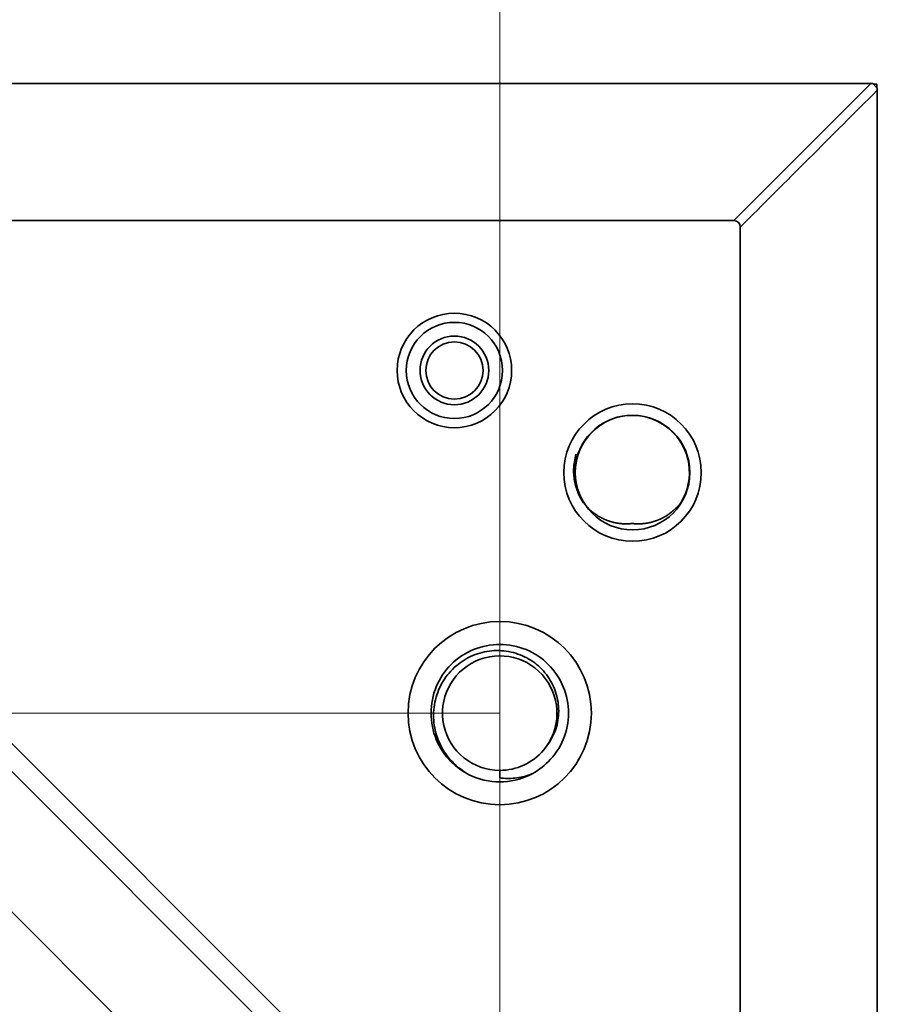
# Model space of a CAD drawing. Header units: millimetres. Extents: x 31 to 1647, y 187 to 975.
# Tile 150 of 151: x 1598 to 1636, y 691 to 734. Entities that reach past the tile are written whole.
import ezdxf

# ---------------------------------------------------------------- set-up
doc = ezdxf.new("R2010")
doc.units = ezdxf.units.MM
doc.layers.add('1', color=7, linetype='Continuous', true_color=0xffffff)
doc.styles.add('kanji2', font='simplex.shx', dxfattribs={"bigfont": 'bigfont.shx'})
doc.dimstyles.get("Standard").update_dxf_attribs({"dimtxt": 0.18, "dimasz": 0.18, "dimexe": 0.18, "dimexo": 0.0625, "dimgap": 0.09, "dimtad": 0, "dimtih": 1, "dimtoh": 1, "dimdec": 4, "dimzin": 0, "dimdsep": 46, "dimtxsty": 'Standard', "dimcen": 0.09, "dimadec": 0, "dimazin": 0, "dimtfac": 1, "dimtdec": 4, "dimtofl": 0, "dimtmove": 0, "dimatfit": 3, "dimfxl": 1, "dimtolj": 1, "dimtzin": 0, "dimarcsym": 0})

# ---------------------------------------------------------------- blocks, each defined once
blk = doc.blocks.new('_U14')
at = {"layer": '1', "color": 146, "lineweight": 13}
for p, q in [((1042.396509, 415.784238), (1042.396509, 818.404317)), ((1619.316509, 415.784238), (1619.316509, 818.404317)), ((1042.396509, 816.404317), (1045.396506, 817.208165)), ((1619.316509, 816.404317), (1616.316506, 817.208165)), ((1042.396509, 816.404317), (1619.316509, 816.404317)), ((1042.396509, 816.404317), (1045.396512, 815.600469)), ((1619.316509, 816.404317), (1616.316512, 815.600469))]:
    blk.add_line(p, q, dxfattribs=at)
at = {"layer": '1', "color": 146, "linetype": 'Continuous', "lineweight": 13, "insert": (1324.478493, 816.170809), "char_height": 3, "attachment_point": 7, "line_spacing_factor": 0.63253, "style": 'kanji2'}
blk.add_mtext('\\W0.9303;576.9', dxfattribs=at)
blk = doc.blocks.new('_Open')
at = {"color": 0, "linetype": 'ByBlock', "lineweight": -2}
for p, q in [((-1, 0.166667), (0, 0)), ((-1, -0.166667), (0, 0)), ((0, 0), (-1, 0))]:
    blk.add_line(p, q, dxfattribs=at)
blk = doc.blocks.new('_U28')
at = {"layer": '1', "color": 146, "lineweight": 13}
for p, q in [((1619.316509, 703.864238), (966.892589, 703.864238)), ((968.892589, 703.864238), (968.088741, 700.864235)), ((968.892589, 703.864238), (968.892589, 415.784238)), ((968.892589, 703.864238), (969.696437, 700.864241)), ((968.892589, 415.784238), (968.088741, 418.784235)), ((968.892589, 415.784238), (969.696437, 418.784241)), ((1619.316509, 415.784238), (966.892589, 415.784238))]:
    blk.add_line(p, q, dxfattribs=at)
at = {"layer": '1', "color": 146, "linetype": 'Continuous', "lineweight": 13, "insert": (969.420097, 553.422222), "char_height": 3, "attachment_point": 7, "rotation": 90, "line_spacing_factor": 0.63253, "style": 'kanji2'}
blk.add_mtext('\\W0.9631;288.1', dxfattribs=at)

msp = doc.modelspace()

# ---------------------------------------------------------------- linework, layer by layer
at = {"layer": '1', "color": 18, "linetype": 'Continuous', "lineweight": 35}
for p, q in [((1635.6621, 657.5302), (1561.9837, 731.2099)), ((1564.8446, 731.3542), (1635.5236, 731.3542)), ((1629.5336, 725.3642), (1635.5236, 731.3542)), ((1635.5236, 731.3542), (1635.6015, 731.3542)), ((1635.8015, 731.1542), (1635.6015, 731.3542)), ((1635.7765, 731.3292), (1635.624, 731.3292)), ((1635.7765, 731.1792), (1635.7765, 731.3292)), ((1635.8015, 731.1542), (1635.8015, 731.0621)), ((1635.8015, 660.4181), (1635.8015, 731.0621)), ((1572.5511, 726.765), (1631.2172, 668.0988)), ((1629.5336, 725.3642), (1575.9458, 725.3642)), ((1629.8165, 725.0804), (1629.8165, 671.4935)), ((1576.0258, 724.515), (1628.9672, 671.5735)), ((1619.3165, 701.3642), (1619.3165, 701.0373))]:
    msp.add_line(p, q, dxfattribs=at)
for centre, radius in [((1617.3365, 718.8242), 2.5), ((1617.3365, 718.8242), 2.1), ((1617.3365, 718.8242), 1.5), ((1617.3365, 718.8242), 1.25), ((1625.1165, 714.3642), 3), ((1625.1165, 714.3642), 2.5), ((1619.3165, 703.8642), 4)]:
    msp.add_circle(centre, radius, dxfattribs=at)
for centre, radius, start, end in [((1625.0965, 714.3642), 2.5, 328.07695, 211.92291), ((1619.3165, 703.8642), 2.5, 319.75295, 270), ((1619.3165, 703.8642), 2.5, 270, 319.75295), ((1619.3165, 703.8642), 3, 243.67658, 296.32428)]:
    msp.add_arc(centre, radius, start, end, dxfattribs=at)
msp.add_ellipse((1628.8971, 724.4448), major_axis=(0.8457, 0.8457), ratio=0.426401, start_param=5.8787395, end_param=6.6862424, dxfattribs=at)
for points in [[(1629.8165, 725.0804), (1631.8115, 727.0743), (1633.8065, 729.0682), (1635.8015, 731.0621)], [(1627.2185, 713.0423), (1627.2045, 713.0099), (1627.1897, 712.9776), (1627.1742, 712.9456)], [(1620.5314, 701.1212), (1620.6017, 701.1523), (1620.6707, 701.1862), (1620.7384, 701.2227)], [(1620.6326, 701.1683), (1620.6373, 701.1706), (1620.6421, 701.173), (1620.6468, 701.1753)]]:
    msp.add_open_spline(points, degree=3, dxfattribs=at)
for points, degree, knots in [([(1622.9738, 713.0417), (1622.8962, 713.1702), (1622.728, 713.4485), (1622.5743, 713.951), (1622.5094, 714.5428), (1622.595, 714.9498), (1622.6399, 715.1628)], 3, [0, 0, 0, 0, 0.2030231, 0.4396638, 0.7066669, 1, 1, 1, 1]), ([(1622.9747, 713.0423), (1623.1607, 712.8057), (1623.6408, 712.4342), (1623.9183, 712.3148), (1624.1982, 712.1944), (1624.4954, 712.1511), (1624.7989, 712.1069), (1625.0965, 712.1437)], 2, [0, 0, 0, 0.25, 0.5, 0.5, 0.75, 0.75, 1, 1, 1]), ([(1625.0965, 712.1437), (1625.3943, 712.1068), (1625.6969, 712.1507), (1625.9923, 712.1936), (1626.2743, 712.3144), (1626.5511, 712.4331), (1627.0305, 712.8039), (1627.2184, 713.0423)], 2, [0, 0, 0, 0.25, 0.25, 0.5, 0.5, 0.75, 1, 1, 1]), ([(1620.6469, 701.1753), (1620.9389, 701.32), (1621.5309, 701.7442), (1622.1603, 702.6863), (1622.3947, 703.8642), (1622.1603, 705.0422), (1621.4931, 706.0408), (1620.4945, 706.7081), (1619.3165, 706.9424), (1618.1386, 706.7081), (1617.1399, 706.0408), (1616.4727, 705.0422), (1616.2383, 703.8642), (1616.4727, 702.6863), (1617.1015, 701.7451), (1617.6925, 701.3212), (1617.9835, 701.1767)], 3, [0, 0, 0, 0, 0.060774, 0.1339939, 0.2072138, 0.2804336, 0.3536535, 0.4268733, 0.5000932, 0.573313, 0.6465329, 0.7197528, 0.7929726, 0.8661925, 0.9394123, 1, 1, 1, 1]), ([(1617.9862, 701.1753), (1617.7133, 701.3221), (1617.4646, 701.5106), (1617.0386, 701.9517), (1616.8616, 702.2046), (1616.6603, 702.6129), (1616.604, 702.7538), (1616.5142, 703.0419), (1616.447, 703.3363), (1616.4258, 703.6359), (1616.428, 703.9344), (1616.4408, 704.0832), (1616.489, 704.3763), (1616.5243, 704.5206), (1616.6165, 704.8012), (1616.6733, 704.9375), (1616.874, 705.3298), (1617.0479, 705.569), (1617.3551, 705.878), (1617.4653, 705.9727), (1617.6984, 706.1435), (1617.8212, 706.2197), (1618.0762, 706.3519), (1618.2085, 706.408), (1618.4795, 706.4986), (1618.7567, 706.5677), (1619.0397, 706.5934), (1619.3222, 706.5971), (1619.4631, 706.5879), (1619.8801, 706.5279), (1620.1503, 706.4451), (1620.6497, 706.2023), (1620.8789, 706.0425), (1621.1766, 705.7583), (1621.2681, 705.6561), (1621.4338, 705.4393), (1621.5079, 705.3248), (1621.6376, 705.0866), (1621.693, 704.9628), (1621.7836, 704.709), (1621.854, 704.4487), (1621.8836, 704.1824), (1621.8924, 703.9162), (1621.8864, 703.7832), (1621.8377, 703.389), (1621.7647, 703.1329), (1621.5455, 702.6581), (1621.3993, 702.4394), (1621.2247, 702.249)], 3, [0, 0, 0, 0, 0.0625, 0.0625, 0.125, 0.125, 0.15625, 0.15625, 0.1875, 0.21875, 0.21875, 0.25, 0.25, 0.28125, 0.28125, 0.3125, 0.3125, 0.375, 0.375, 0.40625, 0.40625, 0.4375, 0.4375, 0.46875, 0.46875, 0.5, 0.53125, 0.53125, 0.5625, 0.5625, 0.625, 0.625, 0.6875, 0.6875, 0.71875, 0.71875, 0.75, 0.75, 0.78125, 0.78125, 0.8125, 0.84375, 0.84375, 0.875, 0.875, 0.9375, 0.9375, 1, 1, 1, 1]), ([(1619.3165, 701.0373), (1619.533, 701.0085), (1619.7561, 701.0048), (1620.0918, 701.0388), (1620.2039, 701.0567), (1620.4268, 701.1059), (1620.5375, 701.1373), (1620.6469, 701.1753)], 3, [0, 0, 0, 0, 0.5, 0.5, 0.75, 0.75, 1, 1, 1, 1])]:
    msp.add_open_spline(points, degree=degree, knots=knots, dxfattribs=at)

# ---------------------------------------------------------------- dimensions: what is measured, and where the dimension line sits
at = {"layer": '1', "color": 146, "linetype": 'Continuous', "lineweight": 13}
dim = msp.add_linear_dim(base=(1619.3165, 816.4043), p1=(1042.3965, 415.7842), p2=(1619.3165, 415.7842), dimstyle='Standard', override={"dimtxt": 3, "dimasz": 3, "dimexe": 2, "dimexo": 0, "dimgap": 0.6, "dimtad": 1, "dimtih": 1, "dimtoh": 0, "dimdec": 1, "dimlfac": 1, "dimzin": 8, "dimdsep": 46, "dimlunit": 2, "dimtxsty": 'kanji2', "dimblk1": 'Open', "dimblk2": 'Open', "dimsah": 1, "dimse1": 0, "dimse2": 0, "dimsd1": 0, "dimsd2": 0, "dimclrd": 146, "dimclre": 146, "dimclrt": 146, "dimtol": 0, "dimtm": -0.1, "dimtfac": 0.833333, "dimtdec": 2, "dimtofl": 1, "dimtmove": 0, "dimtzin": 8, "dimlwd": 13, "dimlwe": 13}, dxfattribs=at)
dim.commit()
dim.dimension.update_dxf_attribs({"geometry": '_U14', "text_midpoint": (1330.8565, 816.4043), "dimtype": 160})
dim = msp.add_linear_dim(base=(968.8926, 415.7842), p1=(1619.3165, 703.8642), p2=(1619.3165, 415.7842), angle=90, dimstyle='Standard', override={"dimtxt": 3, "dimasz": 3, "dimexe": 2, "dimexo": 0, "dimgap": 0.6, "dimtad": 1, "dimtih": 0, "dimtoh": 0, "dimdec": 1, "dimlfac": 1, "dimzin": 8, "dimdsep": 46, "dimlunit": 2, "dimtxsty": 'kanji2', "dimblk1": 'Open', "dimblk2": 'Open', "dimsah": 1, "dimse1": 0, "dimse2": 0, "dimsd1": 0, "dimsd2": 0, "dimclrd": 146, "dimclre": 146, "dimclrt": 146, "dimtol": 0, "dimtm": -0.1, "dimtfac": 0.833333, "dimtdec": 2, "dimtofl": 1, "dimtmove": 0, "dimtzin": 8, "dimlwd": 13, "dimlwe": 13}, dxfattribs=at)
dim.commit()
dim.dimension.update_dxf_attribs({"geometry": '_U28', "text_midpoint": (968.8926, 559.8242), "dimtype": 160})

doc.saveas('drawing.dxf')
